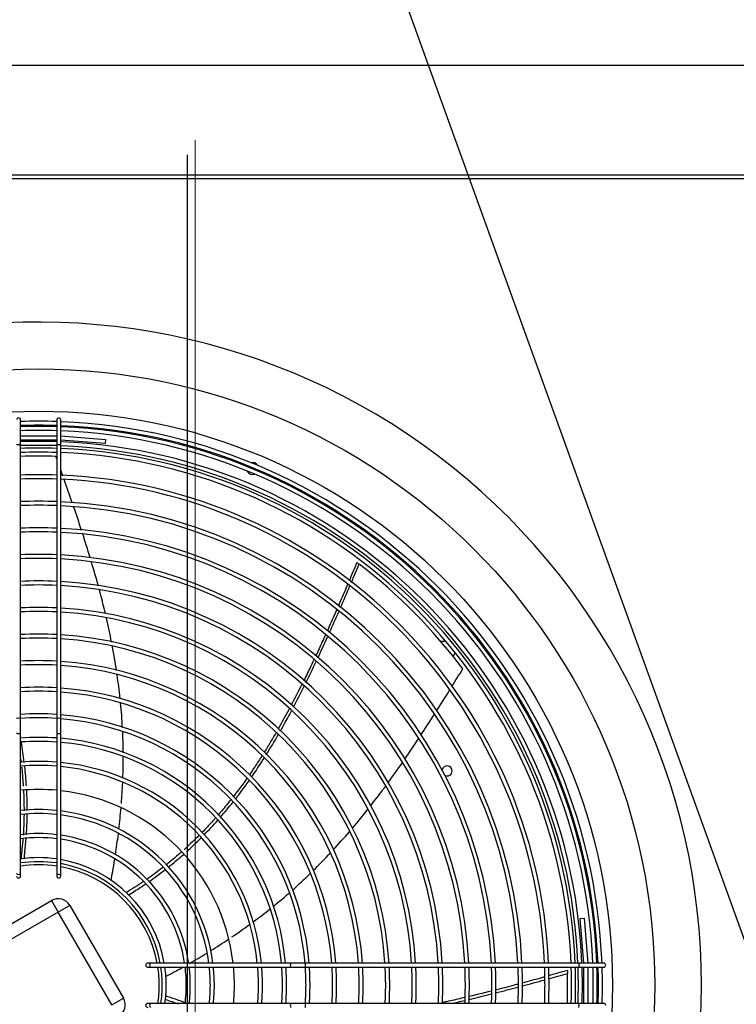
# Model space of a CAD drawing. Header units: millimetres. Extents: x 16698 to 93787, y -21104 to 39413.
# Tile 162 of 256: x 23992 to 24045, y 18180 to 18253. Entities that reach past the tile are written whole.
import ezdxf

# ---------------------------------------------------------------- set-up
doc = ezdxf.new("R2010")
doc.units = ezdxf.units.MM
for name, color, linetype in [('04817', 7, 'Continuous'), ('05362', 7, 'Continuous'), ('FE080_BOCCAGLIO_', 7, 'Continuous'), ('FE080_CORPO_VENT', 7, 'Continuous'), ('FE080_GRIGLIA_CO', 7, 'Continuous'), ('FL_KOTLOWNIA', 7, 'Continuous')]:
    doc.layers.add(name, color=color, linetype=linetype)
doc.linetypes.add('ZIGZAG', pattern='A,0.00254,-5.08,[131,ltypeshp.shx,S=5.08,R=0,X=-5.08,Y=0],-10.16,[131,ltypeshp.shx,S=5.08,R=180,X=5.08,Y=0],-5.08', length=20.32254)

msp = doc.modelspace()

# ---------------------------------------------------------------- linework, layer by layer
at = {"layer": '04817', "color": 7, "linetype": 'Continuous'}
for p, q in [((23938.16075, 18241.61318), (24048.01047, 18241.61318)), ((24048.01047, 18241.30318), (23938.32047, 18241.30318))]:
    msp.add_line(p, q, dxfattribs=at)
at = {"layer": '05362', "color": 7, "linetype": 'Continuous'}
for p, q in [((24023.42755, 18206.76818), (24023.0823, 18206.76818)), ((24023.83863, 18206.76818), (24023.81897, 18206.76818)), ((24023.88346, 18206.69054), (24023.83863, 18206.76818)), ((24023.94979, 18205.65072), (24024.11278, 18205.93302))]:
    msp.add_line(p, q, dxfattribs=at)
for start, end in [(0, 170.6377968), (244.7243264, 0)]:
    msp.add_arc((24023.51047, 18197.11318), 0.375, start, end, dxfattribs=at)
at = {"layer": 'FE080_BOCCAGLIO_', "color": 7, "linetype": 'Continuous'}
for radius in [46, 42.85]:
    msp.add_circle((23993.01047, 18181.11318), radius, dxfattribs=at)
for centre, radius, start, end in [((23993.01047, 18181.11318), 49.5, 0, 102.661575), ((23993.01047, 18181.11318), 40.6, 88.0944935, 91.9055065), ((23993.01047, 18181.11318), 40.3, 88.0803033, 91.9196967), ((23993.01047, 18181.11318), 40.6, 2.3291645, 87.6708355), ((23993.01047, 18181.11318), 40.3, 2.3465129, 87.6534871), ((24008.9875, 18219.68515), 0.45, 28.3638833, 106.6361167), ((24008.9875, 18219.68515), 0.45, 151.4274071, 162.5126727), ((24008.9875, 18219.68515), 0.45, 206.1821214, 288.8178786), ((24008.9875, 18219.68515), 0.45, 332.4873273, 343.5725929), ((23993.01047, 18181.11318), 40.3, 0, 1.9196967), ((23993.01047, 18181.11318), 40.6, 0, 1.9055065), ((23993.01047, 18181.11318), 49.5, 257.338425, 0), ((23993.01047, 18181.11318), 40.3, 358.0803033, 0), ((23993.01047, 18181.11318), 40.6, 358.0944935, 0)]:
    msp.add_arc(centre, radius, start, end, dxfattribs=at)
at = {"layer": 'FE080_CORPO_VENT', "color": 7, "linetype": 'Continuous'}
for p, q in [((23987.04636, 18183.44331), (23993.97457, 18187.44331)), ((23993.97457, 18187.44331), (23994.47457, 18186.57729)), ((23995.34059, 18187.07729), (23994.47457, 18186.57729)), ((23995.34059, 18187.07729), (23999.34059, 18180.14908)), ((23994.47457, 18186.57729), (23987.54636, 18182.57729)), ((23998.47457, 18179.64908), (23994.47457, 18186.57729)), ((23998.47457, 18179.64908), (23999.34059, 18180.14908))]:
    msp.add_line(p, q, dxfattribs=at)
for centre, radius, start, end in [((23993.01047, 18181.11318), 39.5, 88.1398489, 91.9422166), ((23993.01047, 18181.11318), 39.5, 36.7112775, 52.720139), ((23993.01047, 18181.11318), 9, 81.3730734, 98.6269266), ((23993.01047, 18181.11318), 9, 10.5639776, 79.4360224), ((23994.47457, 18186.57729), 1, 30, 120), ((23993.01047, 18181.11318), 9, 0, 8.6269266), ((23993.01047, 18181.11318), 39.5, 358.0376645, 1.2915676), ((23993.01047, 18181.11318), 9, 351.3730734, 0), ((23998.47457, 18179.64908), 1, 300, 30)]:
    msp.add_arc(centre, radius, start, end, dxfattribs=at)
for points in [[(23994.36136, 18220.40133), (23994.33846, 18220.46501), (23994.31555, 18220.52869), (23994.29264, 18220.59237)], [(23994.81419, 18219.13666), (23994.7644, 18219.2765), (23994.7145, 18219.41629), (23994.66453, 18219.55607)], [(23995.51578, 18217.13909), (23995.31757, 18217.71322), (23995.11621, 18218.28632), (23994.91298, 18218.85881)], [(23996.21589, 18215.06011), (23996.02236, 18215.65168), (23995.82394, 18216.24166), (23995.62198, 18216.8305)], [(23996.85074, 18213.04947), (23996.67392, 18213.63233), (23996.49094, 18214.21318), (23996.30308, 18214.79244)], [(23997.4661, 18210.91372), (23997.30084, 18211.52159), (23997.12735, 18212.12678), (23996.94704, 18212.72976)], [(24016.76742, 18212.66953), (24016.56029, 18212.17363), (24016.37588, 18211.73288), (24016.19237, 18211.29863)], [(24016.36067, 18211.17278), (24016.55393, 18211.629), (24016.74558, 18212.0857), (24016.93596, 18212.5428)], [(24015.55602, 18209.29948), (24015.79245, 18209.84175), (24016.02598, 18210.38492), (24016.25715, 18210.9288)], [(24014.73777, 18207.45417), (24014.97183, 18207.97272), (24015.20262, 18208.49226), (24015.43065, 18209.01265)], [(23998.45336, 18206.71518), (23998.33549, 18207.31622), (23998.20734, 18207.91531), (23998.06995, 18208.5121)], [(23998.82305, 18204.59916), (23998.73167, 18205.19753), (23998.62905, 18205.79441), (23998.51619, 18206.38945)], [(24012.96341, 18203.69022), (24013.22479, 18204.21787), (24013.48128, 18204.74867), (24013.73352, 18205.28111)], [(24023.8611, 18203.40713), (24024.13355, 18203.84607), (24024.40495, 18204.28572), (24024.67596, 18204.72561)], [(23999.09424, 18202.51023), (23999.0309, 18203.10595), (23998.95539, 18203.7006), (23998.86868, 18204.29384)], [(24012.66413, 18203.56682), (24012.40489, 18203.04953), (24012.14039, 18202.53487), (24011.86949, 18202.02347)], [(24012.04018, 18201.88282), (24012.30956, 18202.39327), (24012.57346, 18202.90849), (24012.83249, 18203.42704)], [(24022.71802, 18201.58365), (24023.04712, 18202.10232), (24023.37337, 18202.62288), (24023.69793, 18203.14455)], [(23999.26789, 18200.36347), (23999.23482, 18200.9672), (23999.18814, 18201.57025), (23999.12885, 18202.17227)], [(24011.05795, 18200.09007), (24011.34056, 18200.58593), (24011.61696, 18201.08828), (24011.88778, 18201.59566)], [(24021.55886, 18199.78645), (24021.89077, 18200.29163), (24022.21863, 18200.79948), (24022.54355, 18201.30927)], [(24010.00376, 18198.32122), (24010.31133, 18198.81371), (24010.61151, 18199.31496), (24010.90498, 18199.82336)], [(24020.37209, 18198.02045), (24020.7116, 18198.51343), (24021.04588, 18199.00986), (24021.376, 18199.50904)], [(23991.93561, 18197.75151), (23991.87525, 18198.2493), (23991.8023, 18198.74846), (23991.71668, 18199.24867)], [(23991.66447, 18197.99357), (23991.67533, 18197.90999), (23991.68586, 18197.82637), (23991.69603, 18197.7427)], [(23999.29749, 18196.57197), (23999.31768, 18197.11469), (23999.32791, 18197.65759), (23999.32749, 18198.20036)], [(24008.91177, 18196.65853), (24009.2302, 18197.11858), (24009.54079, 18197.58876), (24009.8442, 18198.06758)], [(23992.09677, 18195.99608), (23992.06682, 18196.47734), (23992.025, 18196.96026), (23991.97126, 18197.44453)], [(24019.09291, 18196.21734), (24019.46229, 18196.72181), (24019.82456, 18197.23098), (24020.18092, 18197.74404)], [(23992.1536, 18194.16369), (23992.15381, 18194.67209), (23992.14062, 18195.18279), (23992.11394, 18195.69545)], [(23999.1883, 18194.68771), (23999.22831, 18195.19955), (23999.26014, 18195.71191), (23999.2832, 18196.2245)], [(23998.99945, 18192.75768), (23999.06231, 18193.29483), (23999.11691, 18193.83294), (23999.16256, 18194.37168)], [(24006.57109, 18193.64526), (24006.89555, 18194.01593), (24007.21332, 18194.39647), (24007.52414, 18194.78677)], [(24016.44147, 18192.84506), (24016.83496, 18193.30907), (24017.22064, 18193.7798), (24017.59886, 18194.25623)], [(23992.09519, 18192.34575), (23992.12768, 18192.8522), (23992.14665, 18193.36142), (23992.15201, 18193.87305)], [(24005.37138, 18192.35048), (24005.71422, 18192.69991), (24006.05059, 18193.05954), (24006.38022, 18193.42922)], [(23991.83483, 18192.05968), (23991.79426, 18191.56891), (23991.7389, 18191.0792), (23991.6738, 18190.52084)], [(23998.74318, 18190.85888), (23998.82246, 18191.37897), (23998.89466, 18191.90032), (23998.95915, 18192.42263)], [(24004.04214, 18191.07566), (24004.41197, 18191.40916), (24004.7753, 18191.75366), (24005.13182, 18192.10902)], [(24014.99886, 18191.2144), (24015.41016, 18191.65947), (24015.81327, 18192.11242), (24016.20855, 18192.57224)], [(24002.69101, 18189.92913), (24003.0735, 18190.23421), (24003.44991, 18190.55032), (24003.81996, 18190.87733)], [(24013.51163, 18189.67692), (24013.94859, 18190.10785), (24014.3767, 18190.54809), (24014.79633, 18190.99659)], [(24001.22331, 18188.83324), (24001.63706, 18189.12192), (24002.04462, 18189.42276), (24002.44567, 18189.7356)], [(24011.95951, 18188.22073), (24012.40656, 18188.61905), (24012.84477, 18189.0274), (24013.27448, 18189.4448)], [(24000.81198, 18188.84141), (24000.41058, 18188.57291), (24000.00015, 18188.31527), (23999.53227, 18188.0238)], [(24009.02951, 18185.84578), (24009.4604, 18186.16417), (24009.88538, 18186.49026), (24010.3038, 18186.82437)], [(24007.4422, 18184.72435), (24007.88156, 18185.02132), (24008.31593, 18185.32544), (24008.74466, 18185.63703)], [(24005.86533, 18183.70147), (24006.30763, 18183.97697), (24006.74583, 18184.25902), (24007.17932, 18184.54792)], [(24004.25871, 18182.73887), (24004.69495, 18182.9904), (24005.12805, 18183.24774), (24005.55743, 18183.51115)], [(24032.49443, 18182.21431), (24031.98039, 18182.06786), (24031.52301, 18181.93786), (24031.07149, 18181.81124)], [(24031.07215, 18181.59954), (24031.54882, 18181.73275), (24032.02487, 18181.86752), (24032.50043, 18182.00352)], [(24027.1129, 18180.53963), (24027.68683, 18180.68552), (24028.2594, 18180.83486), (24028.83082, 18180.98711)], [(24029.09489, 18181.0577), (24029.66549, 18181.2107), (24030.23497, 18181.36653), (24030.80355, 18181.52465)], [(24003.90748, 18179.83516), (24003.45043, 18179.98077), (24002.99578, 18180.1401), (24002.47968, 18180.32293)], [(24023.81962, 18179.7482), (24024.15014, 18179.82247), (24024.48035, 18179.89847), (24024.81012, 18179.9759)]]:
    msp.add_open_spline(points, degree=3, dxfattribs=at)
for points, knots in [([(24016.76889, 18212.66928), (24016.76854, 18212.66955), (24016.77962, 18212.66122), (24016.83142, 18212.62213), (24016.87993, 18212.58545), (24016.93596, 18212.5428)], [0.530402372, 0.530402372, 0.530402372, 0.530402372, 0.75, 0.75, 1, 1, 1, 1]), ([(23997.98902, 18208.85888), (23997.87355, 18209.34711), (23997.7267, 18209.93511), (23997.57182, 18210.52051), (23997.54488, 18210.62135)], [0.6198873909, 0.6198873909, 0.6198873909, 0.6198873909, 0.6662705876, 0.6759321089, 0.6759321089, 0.6759321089, 0.6759321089]), ([(24016.08858, 18211.05353), (24016.04551, 18210.95201), (24015.82012, 18210.42222), (24015.58233, 18209.87147), (24015.38779, 18209.42611)], [0.0569296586, 0.0569296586, 0.0569296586, 0.0569296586, 0.0681473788, 0.1153861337, 0.1153861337, 0.1153861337, 0.1153861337]), ([(24015.2623, 18209.13953), (24015.22375, 18209.05171), (24014.99272, 18208.52664), (24014.76166, 18208.00883), (24014.56683, 18207.57807)], [0.1255214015, 0.1255214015, 0.1255214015, 0.1255214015, 0.1348463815, 0.1813374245, 0.1813374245, 0.1813374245, 0.1813374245]), ([(24014.42186, 18207.25862), (24014.26495, 18206.91404), (24014.02495, 18206.3927), (24013.78171, 18205.87362), (24013.69882, 18205.69788)], [0.1928312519, 0.1928312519, 0.1928312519, 0.1928312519, 0.2300251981, 0.2491026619, 0.2491026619, 0.2491026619, 0.2491026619]), ([(24013.86188, 18205.55296), (24013.88191, 18205.59553), (24014.12739, 18206.11793), (24014.36896, 18206.64152), (24014.58792, 18207.12332)], [0.761030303, 0.761030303, 0.761030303, 0.761030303, 0.7654329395, 0.8150444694, 0.8150444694, 0.8150444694, 0.8150444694]), ([(24013.57088, 18205.42754), (24013.53517, 18205.35234), (24013.33396, 18204.92981), (24013.07671, 18204.39845), (24012.85203, 18203.94388), (24012.79761, 18203.83434)], [0.2588916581, 0.2588916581, 0.2588916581, 0.2588916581, 0.2670661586, 0.3048469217, 0.3168566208, 0.3168566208, 0.3168566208, 0.3168566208]), ([(24011.72154, 18201.74569), (24011.70988, 18201.72391), (24011.44227, 18201.22487), (24011.16829, 18200.72907), (24010.89943, 18200.25863)], [0.3937579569, 0.3937579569, 0.3937579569, 0.3937579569, 0.3961826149, 0.4493463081, 0.4493463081, 0.4493463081, 0.4493463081]), ([(23999.32642, 18198.46867), (23999.32349, 18198.87235), (23999.31212, 18199.38845), (23999.29056, 18199.90416), (23999.28538, 18200.01659)], [0.2960912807, 0.2960912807, 0.2960912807, 0.2960912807, 0.3334796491, 0.3439058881, 0.3439058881, 0.3439058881, 0.3439058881]), ([(24010.73596, 18199.97454), (24010.59291, 18199.72762), (24010.29783, 18199.22733), (24009.99404, 18198.73198), (24009.8371, 18198.48148)], [0.4600652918, 0.4600652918, 0.4600652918, 0.4600652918, 0.4880603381, 0.5170346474, 0.5170346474, 0.5170346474, 0.5170346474]), ([(24009.68164, 18198.23507), (24009.51209, 18197.96824), (24009.20225, 18197.49175), (24008.88252, 18197.02145), (24008.73861, 18196.8142)], [0.5265535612, 0.5265535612, 0.5265535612, 0.5265535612, 0.5575370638, 0.5822381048, 0.5822381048, 0.5822381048, 0.5822381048]), ([(23991.73316, 18197.42343), (23991.7385, 18197.3753), (23991.79126, 18196.8893), (23991.83234, 18196.40158), (23991.85943, 18195.96275)], [0.7746873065, 0.7746873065, 0.7746873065, 0.7746873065, 0.7794165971, 0.8224286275, 0.8224286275, 0.8224286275, 0.8224286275]), ([(24008.54991, 18196.54492), (24008.35043, 18196.2629), (24008.01722, 18195.80542), (24007.67244, 18195.35619), (24007.53644, 18195.18258)], [0.5929670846, 0.5929670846, 0.5929670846, 0.5929670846, 0.6267778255, 0.6483398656, 0.6483398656, 0.6483398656, 0.6483398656]), ([(24007.69613, 18195.00465), (24007.75147, 18195.07536), (24008.09965, 18195.52413), (24008.43877, 18195.98538), (24008.71821, 18196.38151)], [0.3717086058, 0.3717086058, 0.3717086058, 0.3717086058, 0.3806240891, 0.4280422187, 0.4280422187, 0.4280422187, 0.4280422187]), ([(24017.78569, 18194.4928), (24018.10275, 18194.89636), (24018.47266, 18195.37982), (24018.83547, 18195.86797), (24018.8923, 18195.94479)], [0.6188236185, 0.6188236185, 0.6188236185, 0.6188236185, 0.6662705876, 0.6751152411, 0.6751152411, 0.6751152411, 0.6751152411]), ([(23991.87646, 18195.66168), (23991.89908, 18195.22173), (23991.91364, 18194.71636), (23991.91546, 18194.20537), (23991.91548, 18194.13942)], [0.832267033, 0.832267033, 0.832267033, 0.832267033, 0.8753991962, 0.8817849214, 0.8817849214, 0.8817849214, 0.8817849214]), ([(24007.35304, 18194.95062), (24007.1361, 18194.67874), (24006.82206, 18194.29772), (24006.49925, 18193.92411), (24006.40316, 18193.81443)], [0.6579762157, 0.6579762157, 0.6579762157, 0.6579762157, 0.6919788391, 0.7062287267, 0.7062287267, 0.7062287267, 0.7062287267]), ([(23991.91434, 18193.87118), (23991.91015, 18193.39733), (23991.89272, 18192.87431), (23991.85862, 18192.37221), (23991.85523, 18192.32456)], [0.8904382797, 0.8904382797, 0.8904382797, 0.8904382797, 0.936287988, 0.9411098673, 0.9411098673, 0.9411098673, 0.9411098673]), ([(24006.22325, 18193.61086), (24006.20237, 18193.58744), (24005.99995, 18193.36106), (24005.66356, 18192.99559), (24005.34086, 18192.66046), (24005.20573, 18192.52275)], [0.7150781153, 0.7150781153, 0.7150781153, 0.7150781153, 0.7181438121, 0.7447523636, 0.7636022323, 0.7636022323, 0.7636022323, 0.7636022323]), ([(23991.92206, 18190.55063), (23991.9452, 18190.73044), (23992.00512, 18191.2327), (23992.0515, 18191.73806), (23992.07564, 18192.06329)], [0, 0, 0, 0, 0.0193409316, 0.0539107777, 0.0539107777, 0.0539107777, 0.0539107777]), ([(24004.97341, 18192.28853), (24004.93663, 18192.25186), (24004.58268, 18191.90066), (24004.21809, 18191.55626), (24003.88536, 18191.25603), (24003.88366, 18191.2545)], [0.7743441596, 0.7743441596, 0.7743441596, 0.7743441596, 0.7794165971, 0.8230395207, 0.8232635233, 0.8232635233, 0.8232635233, 0.8232635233]), ([(24003.66332, 18191.05773), (24003.33812, 18190.77026), (24002.95948, 18190.45024), (24002.56897, 18190.13643), (24002.52013, 18190.09743)], [0.8329024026, 0.8329024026, 0.8329024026, 0.8329024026, 0.8753991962, 0.8814524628, 0.8814524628, 0.8814524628, 0.8814524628]), ([(23998.41589, 18188.92544), (23998.45732, 18189.14875), (23998.55254, 18189.6772), (23998.6409, 18190.20722), (23998.68947, 18190.51346)], [0, 0, 0, 0, 0.021034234, 0.0497176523, 0.0497176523, 0.0497176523, 0.0497176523]), ([(24002.2942, 18189.91883), (24001.92351, 18189.62872), (24001.50969, 18189.32083), (24001.10167, 18189.03826), (24001.06565, 18189.01348)], [0.8907430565, 0.8907430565, 0.8907430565, 0.8907430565, 0.936287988, 0.9406992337, 0.9406992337, 0.9406992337, 0.9406992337]), ([(23999.71034, 18187.84829), (23999.86536, 18187.94231), (24000.29577, 18188.20884), (24000.72016, 18188.48792), (24000.98985, 18188.67209)], [0, 0, 0, 0, 0.0193409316, 0.0539576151, 0.0539576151, 0.0539576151, 0.0539576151]), ([(24010.51704, 18186.9958), (24010.83096, 18187.24989), (24011.22903, 18187.58193), (24011.62038, 18187.92176), (24011.70651, 18187.99721)], [0.2960744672, 0.2960744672, 0.2960744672, 0.2960744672, 0.3334796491, 0.3440873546, 0.3440873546, 0.3440873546, 0.3440873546]), ([(24002.48856, 18181.75792), (24002.68898, 18181.86476), (24003.10531, 18182.08946), (24003.51928, 18182.31909), (24003.73376, 18182.43982)], [0, 0, 0, 0, 0.021034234, 0.0438048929, 0.0438048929, 0.0438048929, 0.0438048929]), ([(24030.79357, 18181.73353), (24030.69205, 18181.70524), (24030.14249, 18181.5526), (24029.56929, 18181.39666), (24029.10048, 18181.27126)], [0.0574285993, 0.0574285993, 0.0574285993, 0.0574285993, 0.0681473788, 0.1153175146, 0.1153175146, 0.1153175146, 0.1153175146]), ([(24032.49515, 18182.21301), (24032.49514, 18182.21344), (24032.49553, 18182.19959), (24032.49727, 18182.13472), (24032.49884, 18182.07393), (24032.50043, 18182.00352)], [0.530402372, 0.530402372, 0.530402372, 0.530402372, 0.75, 0.75, 1, 1, 1, 1]), ([(24028.83608, 18181.20075), (24028.73006, 18181.17257), (24028.15466, 18181.02023), (24027.58535, 18180.87278), (24027.11972, 18180.75474)], [0.1241821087, 0.1241821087, 0.1241821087, 0.1241821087, 0.1348463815, 0.1820816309, 0.1820816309, 0.1820816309, 0.1820816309]), ([(24025.11761, 18180.04854), (24025.16382, 18180.05952), (24025.73299, 18180.19513), (24026.30062, 18180.33466), (24026.82103, 18180.46577)], [0.7609892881, 0.7609892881, 0.7609892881, 0.7609892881, 0.7654329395, 0.8157433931, 0.8157433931, 0.8157433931, 0.8157433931]), ([(24026.8304, 18180.68173), (24026.45362, 18180.58708), (24025.88622, 18180.44709), (24025.31856, 18180.3112), (24025.12895, 18180.26631)], [0.1918580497, 0.1918580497, 0.1918580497, 0.1918580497, 0.2300251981, 0.2491557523, 0.2491557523, 0.2491557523, 0.2491557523]), ([(24002.45349, 18180.07428), (24002.62364, 18180.0117), (24002.94781, 18179.89588), (24003.27478, 18179.78586), (24003.42999, 18179.73514)], [0, 0, 0, 0, 0.0193409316, 0.0366890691, 0.0366890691, 0.0366890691, 0.0366890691]), ([(24024.81954, 18180.19351), (24024.7451, 18180.1761), (24024.29591, 18180.07156), (24023.73232, 18179.94415), (24023.24246, 18179.83757), (24023.12851, 18179.81301)], [0.2595592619, 0.2595592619, 0.2595592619, 0.2595592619, 0.2670661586, 0.3048469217, 0.3162927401, 0.3162927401, 0.3162927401, 0.3162927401])]:
    msp.add_open_spline(points, degree=3, knots=knots, dxfattribs=at)
at = {"layer": 'FE080_GRIGLIA_CO', "color": 7, "linetype": 'Continuous'}
for p, q in [((23991.66047, 18221.4449), (23991.66047, 18223.31318)), ((23994.36047, 18223.31318), (23994.36047, 18221.4449)), ((23994.66047, 18221.4449), (23994.66047, 18223.31318)), ((23991.66047, 18222.11318), (23994.36047, 18222.11318)), ((23994.36047, 18221.81318), (23991.66047, 18221.81318)), ((23991.66047, 18201.02251), (23991.66047, 18221.4449)), ((23994.36047, 18221.4449), (23994.36047, 18201.02251)), ((23994.66047, 18222.11318), (23994.67263, 18222.11318)), ((23997.98618, 18221.54309), (23994.66047, 18221.81318)), ((23994.66047, 18201.02251), (23994.66047, 18221.4449)), ((23994.67263, 18222.11318), (23998.01047, 18221.8421)), ((23998.01047, 18221.8421), (23997.98618, 18221.54309)), ((23991.66047, 18199.96625), (23991.66047, 18201.02251)), ((23994.36047, 18201.02251), (23994.36047, 18199.96625)), ((23994.66047, 18199.96625), (23994.66047, 18201.02251)), ((23991.66047, 18189.45921), (23991.66047, 18199.96625)), ((23994.36047, 18199.96625), (23994.36047, 18189.45921)), ((23994.66047, 18189.45921), (23994.66047, 18199.96625)), ((23991.66047, 18189.26318), (23991.66047, 18189.45921)), ((23994.36047, 18189.45921), (23994.36047, 18189.26318)), ((23994.66047, 18189.26318), (23994.66047, 18189.45921)), ((24033.44037, 18186.0889), (24033.73938, 18186.11318)), ((24033.71047, 18182.76318), (24033.44037, 18186.0889)), ((24033.73938, 18186.11318), (24034.01047, 18182.77535)), ((24001.35649, 18182.76318), (24001.16047, 18182.76318)), ((24001.16047, 18182.46318), (24001.35649, 18182.46318)), ((24011.86353, 18182.76318), (24001.35649, 18182.76318)), ((24001.35649, 18182.46318), (24011.86353, 18182.46318)), ((24012.91979, 18182.76318), (24011.86353, 18182.76318)), ((24011.86353, 18182.46318), (24012.91979, 18182.46318)), ((24033.34218, 18182.76318), (24012.91979, 18182.76318)), ((24012.91979, 18182.46318), (24033.34218, 18182.46318)), ((24035.21047, 18182.76318), (24033.34218, 18182.76318)), ((24033.34218, 18182.46318), (24035.21047, 18182.46318)), ((24033.71047, 18179.76318), (24033.71047, 18182.46318)), ((24034.01047, 18182.77535), (24034.01047, 18182.76318)), ((24034.01047, 18182.46318), (24034.01047, 18179.76318)), ((24001.35649, 18179.76318), (24001.16047, 18179.76318)), ((24011.86353, 18179.76318), (24001.35649, 18179.76318)), ((24012.91979, 18179.76318), (24011.86353, 18179.76318)), ((24033.34218, 18179.76318), (24012.91979, 18179.76318)), ((24035.21047, 18179.76318), (24033.34218, 18179.76318))]:
    msp.add_line(p, q, dxfattribs=at)
for centre, radius, start, end in [((23991.51047, 18223.31318), 0.15, 0, 180), ((23993.01047, 18181.11318), 42.1, 88.1624094, 91.8375906), ((23993.01047, 18181.11318), 41.8, 88.1492164, 91.8507836), ((23994.51047, 18223.31318), 0.15, 0, 180), ((23993.01047, 18181.11318), 42.1, 2.2461343, 87.7538657), ((23993.01047, 18181.11318), 41.8, 2.2622633, 87.7377367), ((23993.01047, 18181.11318), 41.71309, 88.1453589, 91.8546411), ((23993.01047, 18181.11318), 41.41309, 88.1319189, 91.8680811), ((23993.01047, 18181.11318), 41.71309, 2.2669792, 87.7330208), ((23993.01047, 18181.11318), 41.41309, 2.2905695, 87.7165899), ((23993.01047, 18181.11318), 40.09168, 88.0703246, 91.9296754), ((23993.01047, 18181.11318), 39.79168, 88.0557707, 91.9442293), ((23993.01047, 18181.11318), 40.09168, 2.3587125, 87.6412875), ((23993.01047, 18181.11318), 39.79168, 2.3765056, 87.6234944), ((23993.01047, 18181.11318), 38.10892, 87.9698852, 92.0301148), ((23993.01047, 18181.11318), 37.80892, 87.9537701, 92.0462299), ((23993.01047, 18181.11318), 38.10892, 2.481508, 87.518492), ((23993.01047, 18181.11318), 37.80892, 2.5012104, 87.4987896), ((23993.01047, 18181.11318), 36.12617, 87.8584133, 92.1415867), ((23993.01047, 18181.11318), 36.12617, 2.617796, 87.382204), ((23993.01047, 18181.11318), 35.82617, 87.8404717, 92.1595283), ((23993.01047, 18181.11318), 35.82617, 2.6397323, 87.3602677), ((23993.01047, 18181.11318), 34.14341, 87.7339852, 92.2660148), ((23993.01047, 18181.11318), 33.84341, 87.7138879, 92.2861121), ((23993.01047, 18181.11318), 34.14341, 2.7699305, 87.2300695), ((23993.01047, 18181.11318), 33.84341, 2.7945035, 87.2054965), ((23993.01047, 18181.11318), 32.16065, 87.594202, 92.405798), ((23993.01047, 18181.11318), 31.86065, 87.5715355, 92.4284645), ((23993.01047, 18181.11318), 32.16065, 2.940847, 87.059153), ((23993.01047, 18181.11318), 31.86065, 2.9685627, 87.0314373), ((23993.01047, 18181.11318), 30.1779, 87.4360332, 92.5639668), ((23993.01047, 18181.11318), 30.1779, 3.1342543, 86.8657457), ((23993.01047, 18181.11318), 29.8779, 87.4102713, 92.5897287), ((23993.01047, 18181.11318), 29.8779, 3.1657569, 86.8342431), ((23993.01047, 18181.11318), 28.19514, 87.2555948, 92.7444052), ((23993.01047, 18181.11318), 27.89514, 87.226057, 92.773943), ((23993.01047, 18181.11318), 28.19514, 3.3549073, 86.6450927), ((23993.01047, 18181.11318), 27.89514, 3.3910298, 86.6089702), ((23993.01047, 18181.11318), 26.21238, 87.0478251, 92.9521749), ((23993.01047, 18181.11318), 25.91238, 87.0136156, 92.9863844), ((23993.01047, 18181.11318), 26.21238, 3.6090034, 86.3909966), ((23993.01047, 18181.11318), 25.91238, 3.6508429, 86.3491571), ((23993.01047, 18181.11318), 24.22963, 86.806002, 93.193998), ((23993.01047, 18181.11318), 24.22963, 3.9047758, 86.0952242), ((23993.01047, 18181.11318), 23.92963, 86.7659173, 93.2340827), ((23993.01047, 18181.11318), 23.92963, 3.9538064, 86.0461936), ((23993.01047, 18181.11318), 22.24687, 86.5210003, 93.4789997), ((23993.01047, 18181.11318), 21.94687, 86.4733848, 93.5266152), ((23993.01047, 18181.11318), 22.24687, 4.253404, 85.746596), ((23993.01047, 18181.11318), 21.94687, 4.3116546, 85.6883454), ((23993.01047, 18181.11318), 20.26183, 86.179681, 93.820319), ((23993.01047, 18181.11318), 19.96183, 86.1221795, 93.8778205), ((23993.01047, 18181.11318), 20.26183, 4.6709921, 85.3290079), ((23993.01047, 18181.11318), 19.96183, 4.7413504, 85.2586496), ((23993.01047, 18181.11318), 18.50622, 85.8166464, 94.2569222), ((23993.01047, 18181.11318), 18.50622, 5.1152385, 84.8847615), ((23993.01047, 18181.11318), 18.20622, 85.7475878, 94.1482471), ((23993.01047, 18181.11318), 18.20622, 5.1997571, 84.8002429), ((23993.01047, 18181.11318), 16.41015, 85.2811627, 94.7188373), ((23993.01047, 18181.11318), 16.71015, 85.3660676, 94.5316335), ((23993.01047, 18181.11318), 16.71015, 5.6667567, 84.3332433), ((23993.01047, 18181.11318), 16.41015, 5.7707013, 84.2292987), ((23993.01047, 18181.11318), 14.61407, 84.6996475, 95.3003525), ((23993.01047, 18181.11318), 14.61407, 6.482796, 83.517204), ((23993.01047, 18181.11318), 13.118, 84.0931162, 95.9068838), ((23993.01047, 18181.11318), 12.818, 83.9543586, 96.0456414), ((23993.01047, 18181.11318), 13.118, 7.2258822, 82.7741178), ((23993.01047, 18181.11318), 12.818, 7.3959356, 82.6040644), ((23993.01047, 18181.11318), 11.32192, 83.1518904, 96.8481096), ((23993.01047, 18181.11318), 11.02192, 82.9645655, 97.0354345), ((23993.01047, 18181.11318), 11.32192, 8.3798411, 81.6201589), ((23993.01047, 18181.11318), 11.02192, 8.6096365, 81.3903635), ((23993.01047, 18181.11318), 9.52585, 81.8526326, 98.1473674), ((23993.01047, 18181.11318), 9.22585, 81.5858118, 98.4141882), ((23993.01047, 18181.11318), 9.52585, 9.9746773, 80.0253227), ((23993.01047, 18181.11318), 9.22585, 10.3025109, 79.6974891), ((23991.51047, 18189.26318), 0.15, 180, 0), ((23994.51047, 18189.26318), 0.15, 180, 0), ((24001.16047, 18182.61318), 0.15, 90, 270), ((23993.01047, 18181.11318), 9.22585, 0, 8.4141882), ((23993.01047, 18181.11318), 9.52585, 0, 8.1473674), ((23993.01047, 18181.11318), 11.02192, 0, 7.0354345), ((23993.01047, 18181.11318), 11.32192, 0, 6.8481096), ((23993.01047, 18181.11318), 12.818, 0, 6.0456414), ((23993.01047, 18181.11318), 13.118, 0, 5.9068838), ((23993.01047, 18181.11318), 14.61407, 0, 5.3003525), ((23993.01047, 18181.11318), 16.41015, 0, 4.7188373), ((23993.01047, 18181.11318), 16.71015, 0, 4.6339324), ((23993.01047, 18181.11318), 18.20622, 0, 4.2524122), ((23993.01047, 18181.11318), 18.50622, 0, 4.1833536), ((23993.01047, 18181.11318), 19.96183, 0, 3.8778205), ((23993.01047, 18181.11318), 20.26183, 0, 3.820319), ((23993.01047, 18181.11318), 21.94687, 0, 3.5266152), ((23993.01047, 18181.11318), 22.24687, 0, 3.4789997), ((23993.01047, 18181.11318), 23.92963, 0, 3.2340827), ((23993.01047, 18181.11318), 24.22963, 0, 3.193998), ((23993.01047, 18181.11318), 25.91238, 0, 2.9863844), ((23993.01047, 18181.11318), 26.21238, 0, 2.9521749), ((23993.01047, 18181.11318), 27.89514, 0, 2.773943), ((23993.01047, 18181.11318), 28.19514, 0, 2.7444052), ((23993.01047, 18181.11318), 29.8779, 0, 2.5897287), ((23993.01047, 18181.11318), 30.1779, 0, 2.5639668), ((23993.01047, 18181.11318), 31.86065, 0, 2.4284645), ((23993.01047, 18181.11318), 32.16065, 0, 2.405798), ((23993.01047, 18181.11318), 33.84341, 0, 2.2861121), ((23993.01047, 18181.11318), 34.14341, 0, 2.2660148), ((23993.01047, 18181.11318), 35.82617, 0, 2.1595283), ((23993.01047, 18181.11318), 36.12617, 0, 2.1415867), ((23993.01047, 18181.11318), 37.80892, 0, 2.0462299), ((23993.01047, 18181.11318), 38.10892, 0, 2.0301148), ((23993.01047, 18181.11318), 39.79168, 0, 1.9442293), ((23993.01047, 18181.11318), 40.09168, 0, 1.9296754), ((23993.01047, 18181.11318), 41.41309, 0, 1.8680811), ((23993.01047, 18181.11318), 41.71309, 358.1453589, 1.8546411), ((23993.01047, 18181.11318), 41.8, 0, 1.8507836), ((23993.01047, 18181.11318), 42.1, 358.1624094, 1.8375906), ((24035.21047, 18182.61318), 0.15, 0, 90), ((24035.21047, 18182.61318), 0.15, 270, 0), ((23993.01047, 18181.11318), 9.22585, 351.5858118, 0), ((23993.01047, 18181.11318), 9.52585, 351.8526326, 0), ((23993.01047, 18181.11318), 11.02192, 352.9645655, 0), ((23993.01047, 18181.11318), 11.32192, 353.1518904, 0), ((23993.01047, 18181.11318), 12.818, 353.9543586, 0), ((23993.01047, 18181.11318), 13.118, 354.0931162, 0), ((23993.01047, 18181.11318), 14.61407, 354.6996475, 0), ((23993.01047, 18181.11318), 16.41015, 355.2811627, 0), ((23993.01047, 18181.11318), 16.71015, 355.3660676, 0), ((23993.01047, 18181.11318), 18.20622, 355.7475878, 0), ((23993.01047, 18181.11318), 18.50622, 355.8166464, 0), ((23993.01047, 18181.11318), 19.96183, 356.1221795, 0), ((23993.01047, 18181.11318), 20.26183, 356.179681, 0), ((23993.01047, 18181.11318), 21.94687, 356.4733848, 0), ((23993.01047, 18181.11318), 22.24687, 356.5210003, 0), ((23993.01047, 18181.11318), 23.92963, 356.7659173, 0), ((23993.01047, 18181.11318), 24.22963, 356.806002, 0), ((23993.01047, 18181.11318), 25.91238, 357.0136156, 0), ((23993.01047, 18181.11318), 26.21238, 357.0478251, 0), ((23993.01047, 18181.11318), 27.89514, 357.226057, 0), ((23993.01047, 18181.11318), 28.19514, 357.2555948, 0), ((23993.01047, 18181.11318), 29.8779, 357.3874829, 0), ((23993.01047, 18181.11318), 30.1779, 357.4360332, 0), ((23993.01047, 18181.11318), 31.86065, 357.5715355, 0), ((23993.01047, 18181.11318), 32.16065, 357.594202, 0), ((23993.01047, 18181.11318), 33.84341, 357.7138879, 0), ((23993.01047, 18181.11318), 34.14341, 357.7339852, 0), ((23993.01047, 18181.11318), 35.82617, 357.8404717, 0), ((23993.01047, 18181.11318), 36.12617, 357.8584133, 0), ((23993.01047, 18181.11318), 37.80892, 357.9537701, 0), ((23993.01047, 18181.11318), 38.10892, 357.9698852, 0), ((23993.01047, 18181.11318), 39.79168, 358.0557707, 0), ((23993.01047, 18181.11318), 40.09168, 358.0703246, 0), ((23993.01047, 18181.11318), 41.41309, 358.1319189, 0), ((23993.01047, 18181.11318), 41.8, 358.1492164, 0), ((24001.16047, 18179.61318), 0.15, 90, 270), ((24035.21047, 18179.61318), 0.15, 0, 90)]:
    msp.add_arc(centre, radius, start, end, dxfattribs=at)
for centre, major_axis, ratio, start_param, end_param in [((23991.51047, 18221.4449), (-0.15, 0), 0.13103051, 3.14159265, 6.28318531), ((23994.51047, 18221.4449), (-0.15, 0), 0.13103051, 3.14159265, 6.28318531), ((23991.51047, 18201.02251), (0.15, 0), 0.13103051, 0, 3.14159265), ((23994.51047, 18201.02251), (0.15, 0), 0.13103051, 0, 3.14159265), ((23991.51047, 18199.96625), (0.15, 0), 0.43991931, 3.14159265, 6.28318531), ((23994.51047, 18199.96625), (0.15, 0), 0.43991931, 3.14159265, 6.28318531), ((23991.51047, 18189.45921), (0.15, 0), 0.43991931, 3.14159265, 6.28318531), ((23994.51047, 18189.45921), (0.15, 0), 0.43991931, 3.14159265, 6.28318531), ((24001.35649, 18182.61318), (0, -0.15), 0.43991931, 3.14159265, 6.28318531), ((24011.86353, 18182.61318), (0, -0.15), 0.43991931, 3.14159265, 6.28318531), ((24012.91979, 18182.61318), (0, -0.15), 0.13103051, 0, 3.14159265), ((24033.34218, 18182.61318), (0, 0.15), 0.13103051, 3.14159265, 6.28318531), ((24001.35649, 18179.61318), (0, -0.15), 0.43991931, 3.14159265, 6.28318531), ((24011.86353, 18179.61318), (0, -0.15), 0.43991931, 3.14159265, 6.28318531), ((24012.91979, 18179.61318), (0, -0.15), 0.13103051, 0, 3.14159265), ((24033.34218, 18179.61318), (0, -0.15), 0.13103051, 0, 3.14159265)]:
    msp.add_ellipse(centre, major_axis=major_axis, ratio=ratio, start_param=start_param, end_param=end_param, dxfattribs=at)
at = {"layer": 'FL_KOTLOWNIA'}
msp.add_line((24010.59929, 18281.64157), (24072.3026, 18110.80247), dxfattribs=at)
at = {"layer": 'FL_KOTLOWNIA', "color": 7, "lineweight": 30}
msp.add_lwpolyline([(24299.49114, 18108.75925), (24299.49114, 18249.75925), (23928.49114, 18249.75925), (23928.49114, 18108.75925)], close=True, dxfattribs=at)
at = {"layer": 'FL_KOTLOWNIA', "color": 7, "linetype": 'ZIGZAG', "lineweight": 0, "ltscale": 20}
msp.add_lwpolyline([(24004.69741, 18244.18326), (24004.69741, 18120.01143), (23995.44409, 18111.25031), (23882.52623, 18111.25031)], dxfattribs=at)
at = {"layer": 'FL_KOTLOWNIA', "color": 36, "lineweight": 30}
msp.add_lwpolyline([(24004.08628, 18243.10063), (24004.08628, 18120.61318), (23993.80891, 18110.80247)], dxfattribs=at)

doc.saveas('drawing.dxf')
